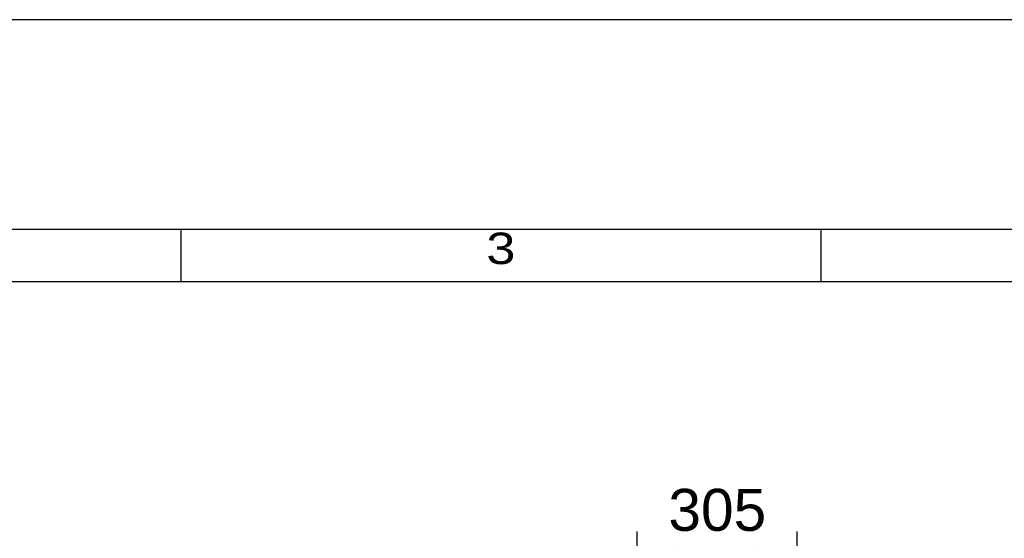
# Model space of a CAD drawing. Header units: millimetres. Extents: x 0 to 16800, y 0 to 11880.
# Tile 24 of 30: x 2633 to 4509, y 10891 to 11880. Entities that reach past the tile are written whole.
import ezdxf
from ezdxf.enums import TextEntityAlignment as Align

# ---------------------------------------------------------------- set-up
doc = ezdxf.new("R2010")
doc.units = ezdxf.units.MM
doc.header["$LTSCALE"] = 16
doc.header["$PDSIZE"] = -3
for name, color, linetype in [('CONT_50', 5, 'Continuous'), ('DIM_35', 7, 'Continuous'), ('SHEET', 1, 'Continuous')]:
    doc.layers.add(name, color=color, linetype=linetype)
doc.styles.add('Arial', font='arial.ttf')
doc.styles.get("Standard").update_dxf_attribs({"font": 'arial.ttf'})
doc.dimstyles.new('KONE_mm', dxfattribs={"dimscale": 40, "dimtxt": 2, "dimasz": 2, "dimexe": 1, "dimexo": 0, "dimgap": 1, "dimtad": 1, "dimdec": 0, "dimrnd": 0.01, "dimzin": 0, "dimdsep": 46, "dimtxsty": 'Arial', "dimsah": 1, "dimcen": 0, "dimclrd": 256, "dimclre": 256, "dimclrt": 256, "dimadec": 1, "dimazin": 2, "dimtfac": 1, "dimtdec": 0, "dimtmove": 0, "dimatfit": 3, "dimfxl": 1, "dimtolj": 1, "dimtzin": 0, "dimarcsym": 0})

# ---------------------------------------------------------------- blocks, each defined once
blk = doc.blocks.new('Border')
at = {"layer": 'CONT_50', "linetype": 'Continuous'}
blk.add_lwpolyline([(410, 10), (410, 287), (10, 287), (10, 10)], close=True, dxfattribs=at)
at = {"layer": 'SHEET', "linetype": 'Continuous'}
for p, q in [((73.5, 287), (73.5, 284.5)), ((104, 287), (104, 284.5)), ((410, 284.5), (12.5, 284.5))]:
    blk.add_line(p, q, dxfattribs=at)
blk.add_lwpolyline([(420, 0), (420, 297), (0, 297), (0, 0)], close=True, dxfattribs=at)
at = {"layer": 'SHEET', "width": 1.190476}
blk.add_text('3', height=1.5, dxfattribs=at).set_placement((88.75, 286.098), align=Align.MIDDLE)
blk = doc.blocks.new('*D736')
at = {"layer": 'Defpoints', "color": 0, "transparency": 16777216}
for p in [(3810, 10863.7), (3810, 10663.7), (4115, 9012.2)]:
    blk.add_point(p, dxfattribs=at)
at = {"layer": 'DIM_35', "lineweight": -2, "transparency": 16777216}
for p, q in [((3810, 10663.7), (3810, 10903.7)), ((4115, 9012.2), (4115, 10903.7)), ((4035, 10863.7), (3890, 10863.7))]:
    blk.add_line(p, q, dxfattribs=at)
at = {"layer": 'DIM_35', "transparency": 16777216}
for points in [[(3890, 10877.1), (3890, 10850.4), (3810, 10863.7)], [(4035, 10877.1), (4035, 10850.4), (4115, 10863.7)]]:
    blk.add_solid(points, dxfattribs=at)
at = {"layer": 'DIM_35', "transparency": 16777216, "insert": (3962.5, 10944.6), "char_height": 80, "attachment_point": 5, "style": 'Arial', "bg_fill": 3, "box_fill_scale": 1.1, "bg_fill_color": 256, "bg_fill_true_color": 13158600, "bg_fill_transparency": 0}
blk.add_mtext('\\A1;305', dxfattribs=at)
blk = doc.blocks.new('_DotSmall')
at = {"color": 0, "linetype": 'ByBlock', "const_width": 0.5}
blk.add_lwpolyline([(-0.0625, 0, 1), (0.0625, 0, 1)], format="xyb", close=True, dxfattribs=at)

msp = doc.modelspace()

# ---------------------------------------------------------------- block references
at = {"layer": 'SHEET', "xscale": 40, "yscale": 40, "zscale": 40}
msp.add_blockref('Border', (0, 0), dxfattribs=at)

# ---------------------------------------------------------------- next in the draw order: dimensions: what is measured, and where the dimension line sits
at = {"layer": 'DIM_35'}
dim = msp.add_linear_dim(base=(3810, 10863.7), p1=(4115, 9012.2), p2=(3810, 10663.7), dimstyle='KONE_mm', override={"dimldrblk": 'DotSmall', "dimtfill": 1}, dxfattribs=at)
dim.commit()
dim.dimension.update_dxf_attribs({"geometry": '*D736', "text_midpoint": (3962.5, 10944.6)})

doc.saveas('drawing.dxf')
